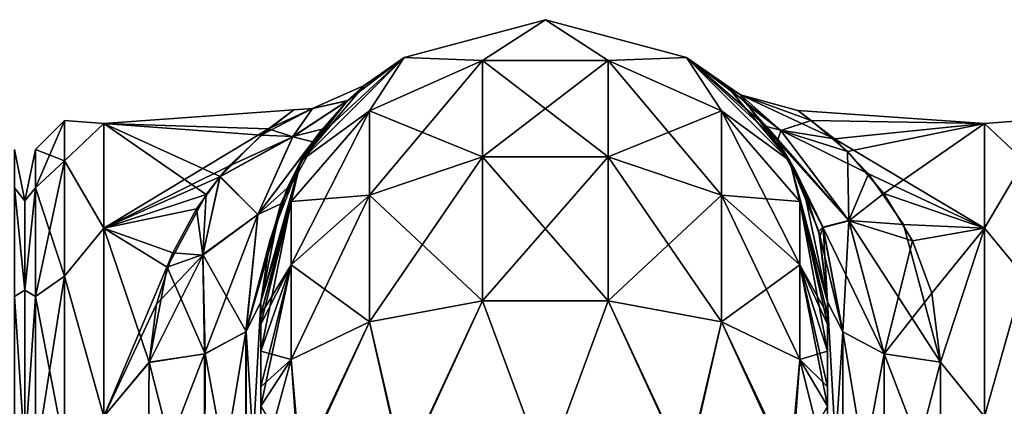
# Model space of a CAD drawing. Extents: x -23 to 470, y -1800 to 0.
# Tile 203 of 256: x 184 to 227, y -17 to 0. Entities that reach past the tile are written whole.
import ezdxf

# ---------------------------------------------------------------- set-up
doc = ezdxf.new("R2010")
doc.units = 0
doc.header["$LTSCALE"] = 17.087905
for name, color, linetype in [('139', 7, 'CONTINUOUS'), ('159', 7, 'CONTINUOUS'), ('205', 7, 'CONTINUOUS'), ('206', 7, 'CONTINUOUS'), ('208', 7, 'CONTINUOUS'), ('210', 7, 'CONTINUOUS'), ('211', 7, 'CONTINUOUS'), ('221', 7, 'CONTINUOUS'), ('222', 7, 'CONTINUOUS'), ('223', 7, 'CONTINUOUS'), ('224', 7, 'CONTINUOUS'), ('225', 7, 'CONTINUOUS'), ('227', 7, 'CONTINUOUS'), ('252', 7, 'CONTINUOUS'), ('253', 7, 'CONTINUOUS'), ('254', 7, 'CONTINUOUS'), ('263', 7, 'CONTINUOUS'), ('265', 7, 'CONTINUOUS')]:
    doc.layers.add(name, color=color, linetype=linetype)

msp = doc.modelspace()

# ---------------------------------------------------------------- linework, layer by layer
at = {"layer": '139', "linetype": 'CONTINUOUS'}
for points in [[(184, -8.022, 4.581), (184, -11.991, 12.803), (184, -47.978, 4.582), (184, -8.022, 4.581)], [(184, -8.022, -4.582), (184, -8.022, 4.581), (184, -47.978, -4.581), (184, -8.022, -4.582)], [(184, -47.978, -4.581), (184, -8.022, 4.581), (184, -47.978, 4.582), (184, -47.978, -4.581)], [(184, -11.991, -12.803), (184, -8.022, -4.582), (184, -44.009, -12.803), (184, -11.991, -12.803)], [(184, -44.009, -12.803), (184, -8.022, -4.582), (184, -47.978, -4.581), (184, -44.009, -12.803)], [(184, -11.991, 12.803), (184, -19.174, 18.494), (184, -44.009, 12.803), (184, -11.991, 12.803)], [(184, -47.978, 4.582), (184, -11.991, 12.803), (184, -44.009, 12.803), (184, -47.978, 4.582)], [(184, -19.173, -18.494), (184, -11.991, -12.803), (184, -36.826, -18.494), (184, -19.173, -18.494)], [(184, -36.826, -18.494), (184, -11.991, -12.803), (184, -44.009, -12.803), (184, -36.826, -18.494)]]:
    msp.add_3dface(points, dxfattribs=at)
at = {"layer": '159', "linetype": 'CONTINUOUS'}
for points in [[(184, -8.022, 4.581), (184, -8.022, -4.582), (183.532, -5.752, 0), (184, -8.022, 4.581)], [(183.532, -7.445, 8.514), (184, -8.022, 4.581), (183.532, -5.752, 0), (183.532, -7.445, 8.514)], [(183.532, -5.752, 0), (184, -8.022, -4.582), (183.532, -7.445, -8.514), (183.532, -5.752, 0)], [(184, -11.991, 12.803), (184, -8.022, 4.581), (183.532, -7.445, 8.514), (184, -11.991, 12.803)], [(183.532, -12.268, 15.732), (184, -11.991, 12.803), (183.532, -7.445, 8.514), (183.532, -12.268, 15.732)], [(184, -8.022, -4.582), (184, -11.991, -12.803), (183.532, -7.445, -8.514), (184, -8.022, -4.582)], [(183.532, -7.445, -8.514), (184, -11.991, -12.803), (183.532, -12.268, -15.732), (183.532, -7.445, -8.514)], [(184, -19.174, 18.494), (184, -11.991, 12.803), (183.532, -12.268, 15.732), (184, -19.174, 18.494)], [(184, -11.991, -12.803), (184, -19.173, -18.494), (183.532, -12.268, -15.732), (184, -11.991, -12.803)], [(183.532, -19.486, 20.555), (184, -19.174, 18.494), (183.532, -12.268, 15.732), (183.532, -19.486, 20.555)], [(183.532, -12.268, -15.732), (184, -19.173, -18.494), (183.532, -19.486, -20.555), (183.532, -12.268, -15.732)]]:
    msp.add_3dface(points, dxfattribs=at)
at = {"layer": '205', "linetype": 'CONTINUOUS'}
for points in [[(219.55, -51.872, 45.583), (219.55, -51.871, 36.421), (219.55, -12.5, 95), (219.55, -51.872, 45.583)], [(219.55, -12.5, 95), (219.55, -51.871, 36.421), (219.55, -24.268, 28.753), (219.55, -12.5, 95)], [(219.55, -55.842, 53.805), (219.55, -51.872, 45.583), (219.55, -12.5, 95), (219.55, -55.842, 53.805)], [(219.55, -63.023, 59.493), (219.55, -55.842, 53.805), (219.55, -12.5, 95), (219.55, -63.023, 59.493)], [(219.55, -63.019, 63.508), (219.55, -63.023, 59.493), (219.55, -12.5, 95), (219.55, -63.019, 63.508)], [(219.55, -55.839, 69.199), (219.55, -63.019, 63.508), (219.55, -12.5, 95), (219.55, -55.839, 69.199)], [(219.55, -51.871, 77.421), (219.55, -55.839, 69.199), (219.55, -12.5, 95), (219.55, -51.871, 77.421)], [(219.55, -51.872, 86.583), (219.55, -51.871, 77.421), (219.55, -12.5, 95), (219.55, -51.872, 86.583)], [(219.55, -55.842, 94.805), (219.55, -51.872, 86.583), (219.55, -12.5, 95), (219.55, -55.842, 94.805)], [(219.55, -13.067, 97.86), (219.55, -55.842, 94.805), (219.55, -12.5, 95), (219.55, -13.067, 97.86)], [(219.55, -12.5, 24.51), (219.55, -12.5, 95), (219.55, -24.268, 28.753), (219.55, -12.5, 24.51)], [(219.55, -12.5, -95), (219.55, -12.5, -24.51), (219.55, -55.839, -94.801), (219.55, -12.5, -95)], [(219.55, -55.839, -94.801), (219.55, -12.5, -24.51), (219.55, -51.871, -86.579), (219.55, -55.839, -94.801)], [(219.55, -51.871, -86.579), (219.55, -12.5, -24.51), (219.55, -51.872, -77.417), (219.55, -51.871, -86.579)], [(219.55, -51.872, -77.417), (219.55, -12.5, -24.51), (219.55, -55.842, -69.195), (219.55, -51.872, -77.417)], [(219.55, -55.842, -69.195), (219.55, -12.5, -24.51), (219.55, -63.023, -63.507), (219.55, -55.842, -69.195)], [(219.55, -63.023, -63.507), (219.55, -12.5, -24.51), (219.55, -63.019, -59.492), (219.55, -63.023, -63.507)], [(219.55, -63.019, -59.492), (219.55, -12.5, -24.51), (219.55, -55.839, -53.801), (219.55, -63.019, -59.492)], [(219.55, -55.839, -53.801), (219.55, -12.5, -24.51), (219.55, -51.871, -45.579), (219.55, -55.839, -53.801)], [(219.55, -51.871, -45.579), (219.55, -12.5, -24.51), (219.55, -24.268, -28.753), (219.55, -51.871, -45.579)], [(219.55, -13.067, -97.86), (219.55, -12.5, -95), (219.55, -63.019, -100.492), (219.55, -13.067, -97.86)], [(219.55, -63.019, -100.492), (219.55, -12.5, -95), (219.55, -55.839, -94.801), (219.55, -63.019, -100.492)], [(219.55, -13.5, 98.734), (219.55, -55.842, 94.805), (219.55, -13.067, 97.86), (219.55, -13.5, 98.734)], [(219.55, -13.5, -98.734), (219.55, -13.067, -97.86), (219.55, -63.019, -100.492), (219.55, -13.5, -98.734)], [(219.55, -14.695, 100.301), (219.55, -55.842, 94.805), (219.55, -13.5, 98.734), (219.55, -14.695, 100.301)], [(219.55, -14.695, -100.301), (219.55, -13.5, -98.734), (219.55, -63.019, -100.492), (219.55, -14.695, -100.301)], [(219.55, -63.023, 100.493), (219.55, -55.842, 94.805), (219.55, -14.695, 100.301), (219.55, -63.023, 100.493)], [(219.55, -16.266, 101.5), (219.55, -63.023, 100.493), (219.55, -14.695, 100.301), (219.55, -16.266, 101.5)], [(219.55, -16.266, -101.5), (219.55, -14.695, -100.301), (219.55, -63.019, -100.492), (219.55, -16.266, -101.5)], [(219.55, -17.135, 101.931), (219.55, -63.023, 100.493), (219.55, -16.266, 101.5), (219.55, -17.135, 101.931)], [(219.55, -17.135, -101.931), (219.55, -16.266, -101.5), (219.55, -71.85, -102.5), (219.55, -17.135, -101.931)], [(219.55, -71.85, -102.5), (219.55, -16.266, -101.5), (219.55, -63.019, -100.492), (219.55, -71.85, -102.5)], [(219.55, -20, 102.5), (219.55, -63.023, 100.493), (219.55, -17.135, 101.931), (219.55, -20, 102.5)]]:
    msp.add_3dface(points, dxfattribs=at)
at = {"layer": '206', "linetype": 'CONTINUOUS'}
for points in [[(194.45, -51.871, -45.579), (194.45, -51.872, -36.417), (194.45, -12.5, -95), (194.45, -51.871, -45.579)], [(194.45, -12.5, -95), (194.45, -51.872, -36.417), (194.45, -24.269, -28.753), (194.45, -12.5, -95)], [(194.45, -55.839, -53.801), (194.45, -51.871, -45.579), (194.45, -12.5, -95), (194.45, -55.839, -53.801)], [(194.45, -63.019, -59.492), (194.45, -55.839, -53.801), (194.45, -12.5, -95), (194.45, -63.019, -59.492)], [(194.45, -63.023, -63.507), (194.45, -63.019, -59.492), (194.45, -12.5, -95), (194.45, -63.023, -63.507)], [(194.45, -55.842, -69.196), (194.45, -63.023, -63.507), (194.45, -12.5, -95), (194.45, -55.842, -69.196)], [(194.45, -51.872, -77.417), (194.45, -55.842, -69.196), (194.45, -12.5, -95), (194.45, -51.872, -77.417)], [(194.45, -51.871, -86.579), (194.45, -51.872, -77.417), (194.45, -12.5, -95), (194.45, -51.871, -86.579)], [(194.45, -55.839, -94.801), (194.45, -51.871, -86.579), (194.45, -12.5, -95), (194.45, -55.839, -94.801)], [(194.45, -13.067, -97.86), (194.45, -55.839, -94.801), (194.45, -12.5, -95), (194.45, -13.067, -97.86)], [(194.45, -12.5, -24.51), (194.45, -12.5, -95), (194.45, -24.269, -28.753), (194.45, -12.5, -24.51)], [(194.45, -12.5, 95), (194.45, -12.5, 24.51), (194.45, -55.842, 94.804), (194.45, -12.5, 95)], [(194.45, -55.842, 94.804), (194.45, -12.5, 24.51), (194.45, -51.872, 86.583), (194.45, -55.842, 94.804)], [(194.45, -51.872, 86.583), (194.45, -12.5, 24.51), (194.45, -51.871, 77.421), (194.45, -51.872, 86.583)], [(194.45, -51.871, 77.421), (194.45, -12.5, 24.51), (194.45, -55.839, 69.199), (194.45, -51.871, 77.421)], [(194.45, -55.839, 69.199), (194.45, -12.5, 24.51), (194.45, -63.019, 63.508), (194.45, -55.839, 69.199)], [(194.45, -63.019, 63.508), (194.45, -12.5, 24.51), (194.45, -63.023, 59.493), (194.45, -63.019, 63.508)], [(194.45, -63.023, 59.493), (194.45, -12.5, 24.51), (194.45, -55.842, 53.804), (194.45, -63.023, 59.493)], [(194.45, -55.842, 53.804), (194.45, -12.5, 24.51), (194.45, -51.872, 45.583), (194.45, -55.842, 53.804)], [(194.45, -51.872, 45.583), (194.45, -12.5, 24.51), (194.45, -24.268, 28.753), (194.45, -51.872, 45.583)], [(194.45, -13.067, 97.86), (194.45, -12.5, 95), (194.45, -63.023, 100.493), (194.45, -13.067, 97.86)], [(194.45, -63.023, 100.493), (194.45, -12.5, 95), (194.45, -55.842, 94.804), (194.45, -63.023, 100.493)], [(194.45, -13.5, -98.734), (194.45, -55.839, -94.801), (194.45, -13.067, -97.86), (194.45, -13.5, -98.734)], [(194.45, -13.5, 98.734), (194.45, -13.067, 97.86), (194.45, -63.023, 100.493), (194.45, -13.5, 98.734)], [(194.45, -14.695, -100.301), (194.45, -55.839, -94.801), (194.45, -13.5, -98.734), (194.45, -14.695, -100.301)], [(194.45, -14.695, 100.301), (194.45, -13.5, 98.734), (194.45, -63.023, 100.493), (194.45, -14.695, 100.301)], [(194.45, -63.019, -100.492), (194.45, -55.839, -94.801), (194.45, -14.695, -100.301), (194.45, -63.019, -100.492)], [(194.45, -16.266, -101.5), (194.45, -63.019, -100.492), (194.45, -14.695, -100.301), (194.45, -16.266, -101.5)], [(194.45, -16.266, 101.5), (194.45, -14.695, 100.301), (194.45, -63.023, 100.493), (194.45, -16.266, 101.5)], [(194.45, -17.135, -101.931), (194.45, -63.019, -100.492), (194.45, -16.266, -101.5), (194.45, -17.135, -101.931)], [(194.45, -17.135, 101.931), (194.45, -16.266, 101.5), (194.45, -71.85, 102.5), (194.45, -17.135, 101.931)], [(194.45, -71.85, 102.5), (194.45, -16.266, 101.5), (194.45, -63.023, 100.493), (194.45, -71.85, 102.5)], [(194.45, -20, -102.5), (194.45, -63.019, -100.492), (194.45, -17.135, -101.931), (194.45, -20, -102.5)]]:
    msp.add_3dface(points, dxfattribs=at)
at = {"layer": '208', "linetype": 'CONTINUOUS'}
for points in [[(218.827, -4.466, 4.708), (226.5, -4.602, -5.341), (218.229, -4.022, -1.023), (218.827, -4.466, 4.708)], [(218.229, -4.022, -1.023), (226.5, -4.602, -5.341), (219.847, -5.286, -7.751), (218.229, -4.022, -1.023)], [(226.5, -4.602, 5.34), (226.5, -4.602, -5.341), (218.827, -4.466, 4.708), (226.5, -4.602, 5.34)], [(220.435, -5.842, 9.22), (226.5, -4.602, 5.34), (218.827, -4.466, 4.708), (220.435, -5.842, 9.22)], [(226.5, -4.602, -5.341), (226.5, -9.236, -14.964), (219.847, -5.286, -7.751), (226.5, -4.602, -5.341)], [(222.036, -7.696, 12.796), (226.5, -4.602, 5.34), (220.435, -5.842, 9.22), (222.036, -7.696, 12.796)], [(226.5, -9.236, 14.964), (226.5, -4.602, 5.34), (222.036, -7.696, 12.796), (226.5, -9.236, 14.964)], [(219.847, -5.286, -7.751), (226.5, -9.236, -14.964), (221.367, -6.828, -11.303), (219.847, -5.286, -7.751)], [(221.367, -6.828, -11.303), (226.5, -9.236, -14.964), (222.916, -9.084, -14.771), (221.367, -6.828, -11.303)], [(223.303, -9.802, 15.647), (226.5, -9.236, 14.964), (222.036, -7.696, 12.796), (223.303, -9.802, 15.647)], [(222.916, -9.084, -14.771), (226.5, -9.236, -14.964), (224.55, -15.172, -20.284), (222.916, -9.084, -14.771)], [(224.159, -12.121, 17.996), (226.5, -9.236, 14.964), (223.303, -9.802, 15.647), (224.159, -12.121, 17.996)], [(224.55, -15.172, 20.284), (226.5, -9.236, 14.964), (224.159, -12.121, 17.996), (224.55, -15.172, 20.284)], [(226.5, -9.236, -14.964), (226.5, -17.587, -21.623), (224.55, -15.172, -20.284), (226.5, -9.236, -14.964)], [(226.5, -17.587, 21.623), (226.5, -9.236, 14.964), (224.55, -15.172, 20.284), (226.5, -17.587, 21.623)], [(224.55, -15.172, -20.284), (226.5, -17.587, -21.623), (224.55, -21.323, -23.052), (224.55, -15.172, -20.284)], [(224.55, -21.323, 23.052), (226.5, -17.587, 21.623), (224.55, -15.172, 20.284), (224.55, -21.323, 23.052)]]:
    msp.add_3dface(points, dxfattribs=at)
at = {"layer": '210', "linetype": 'CONTINUOUS'}
for points in [[(184, -8.022, -4.581), (184, -11.991, -12.803), (184, -47.978, -4.582), (184, -8.022, -4.581)], [(184, -8.022, 4.582), (184, -8.022, -4.581), (184, -47.978, 4.581), (184, -8.022, 4.582)], [(184, -47.978, 4.581), (184, -8.022, -4.581), (184, -47.978, -4.582), (184, -47.978, 4.581)], [(184, -11.991, 12.803), (184, -8.022, 4.582), (184, -44.009, 12.803), (184, -11.991, 12.803)], [(184, -44.009, 12.803), (184, -8.022, 4.582), (184, -47.978, 4.581), (184, -44.009, 12.803)], [(184, -11.991, -12.803), (184, -19.174, -18.494), (184, -44.009, -12.803), (184, -11.991, -12.803)], [(184, -47.978, -4.582), (184, -11.991, -12.803), (184, -44.009, -12.803), (184, -47.978, -4.582)], [(184, -19.173, 18.494), (184, -11.991, 12.803), (184, -36.826, 18.494), (184, -19.173, 18.494)], [(184, -36.826, 18.494), (184, -11.991, 12.803), (184, -44.009, 12.803), (184, -36.826, 18.494)]]:
    msp.add_3dface(points, dxfattribs=at)
at = {"layer": '211', "linetype": 'CONTINUOUS'}
for points in [[(187.5, -4.602, -5.34), (187.5, -4.602, 5.341), (195.915, -4.001, 0.16), (187.5, -4.602, -5.34)], [(195.915, -4.001, 0.16), (187.5, -4.602, 5.341), (194.79, -4.839, 6.292), (195.915, -4.001, 0.16)], [(194.463, -5.113, -7.225), (187.5, -4.602, -5.34), (195.915, -4.001, 0.16), (194.463, -5.113, -7.225)], [(187.5, -4.602, 5.341), (187.5, -9.236, 14.964), (194.79, -4.839, 6.292), (187.5, -4.602, 5.341)], [(187.5, -9.236, -14.964), (187.5, -4.602, -5.34), (192.026, -7.748, -12.878), (187.5, -9.236, -14.964)], [(192.026, -7.748, -12.878), (187.5, -4.602, -5.34), (192.649, -6.943, -11.516), (192.026, -7.748, -12.878)], [(192.649, -6.943, -11.516), (187.5, -4.602, -5.34), (194.463, -5.113, -7.225), (192.649, -6.943, -11.516)], [(194.79, -4.839, 6.292), (187.5, -9.236, 14.964), (193.035, -6.499, 10.664), (194.79, -4.839, 6.292)], [(193.035, -6.499, 10.664), (187.5, -9.236, 14.964), (192.634, -6.963, 11.552), (193.035, -6.499, 10.664)], [(192.634, -6.963, 11.552), (187.5, -9.236, 14.964), (191.592, -8.383, 13.827), (192.634, -6.963, 11.552)], [(190.301, -10.969, -16.91), (187.5, -9.236, -14.964), (192.026, -7.748, -12.878), (190.301, -10.969, -16.91)], [(191.592, -8.383, 13.827), (187.5, -9.236, 14.964), (190.554, -10.338, 16.25), (191.592, -8.383, 13.827)], [(187.5, -9.236, 14.964), (187.5, -17.587, 21.623), (190.554, -10.338, 16.25), (187.5, -9.236, 14.964)], [(187.5, -17.587, -21.623), (187.5, -9.236, -14.964), (189.5, -15.178, -20.288), (187.5, -17.587, -21.623)], [(189.5, -15.178, -20.288), (187.5, -9.236, -14.964), (190.301, -10.969, -16.91), (189.5, -15.178, -20.288)], [(190.554, -10.338, 16.25), (187.5, -17.587, 21.623), (189.826, -12.607, 18.414), (190.554, -10.338, 16.25)], [(189.826, -12.607, 18.414), (187.5, -17.587, 21.623), (189.5, -15.19, 20.295), (189.826, -12.607, 18.414)], [(189.447, -21.322, -23.052), (187.5, -17.587, -21.623), (189.5, -15.178, -20.288), (189.447, -21.322, -23.052)], [(189.5, -15.19, 20.295), (187.5, -17.587, 21.623), (189.447, -21.315, 23.05), (189.5, -15.19, 20.295)]]:
    msp.add_3dface(points, dxfattribs=at)
at = {"layer": '221', "linetype": 'CONTINUOUS'}
for points in [[(194.45, -24.268, 28.753), (194.45, -12.5, 24.51), (193.781, -24.566, 26.277), (194.45, -24.268, 28.753)], [(193.781, -24.566, 26.277), (194.45, -12.5, 24.51), (193.781, -13.836, 22.398), (193.781, -24.566, 26.277)], [(191.947, -24.803, 24.46), (193.781, -24.566, 26.277), (193.781, -13.836, 22.398), (191.947, -24.803, 24.46)], [(191.947, -24.803, 24.46), (193.781, -13.836, 22.398), (191.947, -14.815, 20.849), (191.947, -24.803, 24.46)], [(189.5, -15.19, 20.295), (189.447, -21.315, 23.05), (191.947, -14.815, 20.849), (189.5, -15.19, 20.295)], [(191.947, -14.815, 20.849), (189.447, -21.315, 23.05), (191.947, -24.803, 24.46), (191.947, -14.815, 20.849)]]:
    msp.add_3dface(points, dxfattribs=at)
at = {"layer": '222', "linetype": 'CONTINUOUS'}
for points in [[(194.45, -12.5, -24.51), (194.45, -24.269, -28.753), (193.793, -13.825, -22.415), (194.45, -12.5, -24.51)], [(191.985, -14.803, -20.868), (193.793, -13.825, -22.415), (193.781, -24.566, -26.277), (191.985, -14.803, -20.868)], [(193.793, -13.825, -22.415), (194.45, -24.269, -28.753), (193.781, -24.566, -26.277), (193.793, -13.825, -22.415)], [(191.947, -24.803, -24.46), (189.5, -15.178, -20.288), (191.985, -14.803, -20.868), (191.947, -24.803, -24.46)], [(191.947, -24.803, -24.46), (191.985, -14.803, -20.868), (193.781, -24.566, -26.277), (191.947, -24.803, -24.46)], [(189.447, -21.322, -23.052), (189.5, -15.178, -20.288), (191.947, -24.803, -24.46), (189.447, -21.322, -23.052)]]:
    msp.add_3dface(points, dxfattribs=at)
at = {"layer": '223', "linetype": 'CONTINUOUS'}
for points in [[(219.55, -24.268, -28.753), (219.55, -12.5, -24.51), (220.22, -24.566, -26.277), (219.55, -24.268, -28.753)], [(220.22, -24.566, -26.277), (219.55, -12.5, -24.51), (220.22, -13.836, -22.397), (220.22, -24.566, -26.277)], [(220.22, -24.566, -26.277), (220.22, -13.836, -22.397), (222.052, -24.803, -24.461), (220.22, -24.566, -26.277)], [(222.052, -24.803, -24.461), (220.22, -13.836, -22.397), (222.052, -14.815, -20.849), (222.052, -24.803, -24.461)], [(224.55, -15.172, -20.284), (224.55, -21.323, -23.052), (222.052, -14.815, -20.849), (224.55, -15.172, -20.284)], [(224.55, -21.323, -23.052), (222.052, -24.803, -24.461), (222.052, -14.815, -20.849), (224.55, -21.323, -23.052)]]:
    msp.add_3dface(points, dxfattribs=at)
at = {"layer": '224', "linetype": 'CONTINUOUS'}
for points in [[(219.55, -12.5, 24.51), (219.55, -24.268, 28.753), (220.22, -13.836, 22.397), (219.55, -12.5, 24.51)], [(220.22, -13.836, 22.397), (219.55, -24.268, 28.753), (220.22, -24.566, 26.277), (220.22, -13.836, 22.397)], [(220.22, -13.836, 22.397), (220.22, -24.566, 26.277), (222.052, -14.815, 20.849), (220.22, -13.836, 22.397)], [(222.052, -14.815, 20.849), (220.22, -24.566, 26.277), (222.052, -24.803, 24.461), (222.052, -14.815, 20.849)], [(224.55, -15.172, 20.284), (222.052, -14.815, 20.849), (222.052, -24.803, 24.461), (224.55, -15.172, 20.284)], [(224.55, -21.323, 23.052), (224.55, -15.172, 20.284), (222.052, -24.803, 24.461), (224.55, -21.323, 23.052)]]:
    msp.add_3dface(points, dxfattribs=at)
at = {"layer": '225', "linetype": 'CONTINUOUS'}
for points in [[(184.468, -5.752, 0), (184.468, -7.445, 8.514), (185.75, -4.469, 0), (184.468, -5.752, 0)], [(185.75, -6.26, -9.005), (184.468, -5.752, 0), (185.75, -4.469, 0), (185.75, -6.26, -9.005)], [(185.75, -4.469, 0), (184.468, -7.445, 8.514), (185.75, -6.26, 9.005), (185.75, -4.469, 0)], [(187.5, -4.602, 5.341), (187.5, -4.602, -5.34), (185.75, -4.469, 0), (187.5, -4.602, 5.341)], [(187.5, -4.602, 5.341), (185.75, -4.469, 0), (185.75, -6.26, 9.005), (187.5, -4.602, 5.341)], [(187.5, -4.602, -5.34), (185.75, -6.26, -9.005), (185.75, -4.469, 0), (187.5, -4.602, -5.34)], [(187.5, -9.236, 14.964), (187.5, -4.602, 5.341), (185.75, -6.26, 9.005), (187.5, -9.236, 14.964)], [(187.5, -4.602, -5.34), (187.5, -9.236, -14.964), (185.75, -6.26, -9.005), (187.5, -4.602, -5.34)], [(184, -8.022, -4.581), (184, -8.022, 4.582), (184.468, -5.752, 0), (184, -8.022, -4.581)], [(184.468, -7.445, -8.514), (184, -8.022, -4.581), (184.468, -5.752, 0), (184.468, -7.445, -8.514)], [(184.468, -5.752, 0), (184, -8.022, 4.582), (184.468, -7.445, 8.514), (184.468, -5.752, 0)], [(184.468, -7.445, -8.514), (184.468, -5.752, 0), (185.75, -6.26, -9.005), (184.468, -7.445, -8.514)], [(185.75, -11.361, -16.639), (184.468, -7.445, -8.514), (185.75, -6.26, -9.005), (185.75, -11.361, -16.639)], [(184.468, -7.445, 8.514), (184.468, -12.268, 15.732), (185.75, -6.26, 9.005), (184.468, -7.445, 8.514)], [(185.75, -6.26, 9.005), (184.468, -12.268, 15.732), (185.75, -11.361, 16.639), (185.75, -6.26, 9.005)], [(187.5, -9.236, 14.964), (185.75, -6.26, 9.005), (185.75, -11.361, 16.639), (187.5, -9.236, 14.964)], [(187.5, -9.236, -14.964), (185.75, -11.361, -16.639), (185.75, -6.26, -9.005), (187.5, -9.236, -14.964)], [(184, -11.991, -12.803), (184, -8.022, -4.581), (184.468, -7.445, -8.514), (184, -11.991, -12.803)], [(184.468, -12.268, -15.732), (184, -11.991, -12.803), (184.468, -7.445, -8.514), (184.468, -12.268, -15.732)], [(184, -8.022, 4.582), (184, -11.991, 12.803), (184.468, -7.445, 8.514), (184, -8.022, 4.582)], [(184.468, -7.445, 8.514), (184, -11.991, 12.803), (184.468, -12.268, 15.732), (184.468, -7.445, 8.514)], [(184.468, -12.268, -15.732), (184.468, -7.445, -8.514), (185.75, -11.361, -16.639), (184.468, -12.268, -15.732)], [(187.5, -17.587, 21.623), (187.5, -9.236, 14.964), (185.75, -11.361, 16.639), (187.5, -17.587, 21.623)], [(187.5, -9.236, -14.964), (187.5, -17.587, -21.623), (185.75, -11.361, -16.639), (187.5, -9.236, -14.964)], [(185.75, -18.995, -21.74), (184.468, -12.268, -15.732), (185.75, -11.361, -16.639), (185.75, -18.995, -21.74)], [(184.468, -12.268, 15.732), (184.468, -19.486, 20.555), (185.75, -11.361, 16.639), (184.468, -12.268, 15.732)], [(185.75, -11.361, 16.639), (184.468, -19.486, 20.555), (185.75, -18.995, 21.74), (185.75, -11.361, 16.639)], [(187.5, -17.587, 21.623), (185.75, -11.361, 16.639), (185.75, -18.995, 21.74), (187.5, -17.587, 21.623)], [(187.5, -17.587, -21.623), (185.75, -18.995, -21.74), (185.75, -11.361, -16.639), (187.5, -17.587, -21.623)], [(184, -19.174, -18.494), (184, -11.991, -12.803), (184.468, -12.268, -15.732), (184, -19.174, -18.494)], [(184, -11.991, 12.803), (184, -19.173, 18.494), (184.468, -12.268, 15.732), (184, -11.991, 12.803)], [(184.468, -19.486, -20.555), (184, -19.174, -18.494), (184.468, -12.268, -15.732), (184.468, -19.486, -20.555)], [(184.468, -12.268, 15.732), (184, -19.173, 18.494), (184.468, -19.486, 20.555), (184.468, -12.268, 15.732)], [(184.468, -19.486, -20.555), (184.468, -12.268, -15.732), (185.75, -18.995, -21.74), (184.468, -19.486, -20.555)]]:
    msp.add_3dface(points, dxfattribs=at)
at = {"layer": '227', "linetype": 'CONTINUOUS'}
for points in [[(226.5, -4.602, -5.341), (226.5, -4.602, 5.34), (228.25, -4.469, 0), (226.5, -4.602, -5.341)], [(226.5, -4.602, -5.341), (228.25, -4.469, 0), (228.25, -6.26, -9.005), (226.5, -4.602, -5.341)], [(226.5, -4.602, 5.34), (228.25, -6.26, 9.005), (228.25, -4.469, 0), (226.5, -4.602, 5.34)], [(226.5, -9.236, -14.964), (226.5, -4.602, -5.341), (228.25, -6.26, -9.005), (226.5, -9.236, -14.964)], [(226.5, -4.602, 5.34), (226.5, -9.236, 14.964), (228.25, -6.26, 9.005), (226.5, -4.602, 5.34)], [(226.5, -9.236, -14.964), (228.25, -6.26, -9.005), (228.25, -11.361, -16.639), (226.5, -9.236, -14.964)], [(226.5, -9.236, 14.964), (228.25, -11.361, 16.639), (228.25, -6.26, 9.005), (226.5, -9.236, 14.964)], [(226.5, -17.587, -21.623), (226.5, -9.236, -14.964), (228.25, -11.361, -16.639), (226.5, -17.587, -21.623)], [(226.5, -9.236, 14.964), (226.5, -17.587, 21.623), (228.25, -11.361, 16.639), (226.5, -9.236, 14.964)], [(226.5, -17.587, -21.623), (228.25, -11.361, -16.639), (228.25, -18.995, -21.74), (226.5, -17.587, -21.623)], [(226.5, -17.587, 21.623), (228.25, -18.995, 21.74), (228.25, -11.361, 16.639), (226.5, -17.587, 21.623)]]:
    msp.add_3dface(points, dxfattribs=at)
at = {"layer": '252', "linetype": 'CONTINUOUS'}
for points in [[(200.8, -1.675, -95), (207.05, 0, -95), (204.268, -1.806, -102.519), (200.8, -1.675, -95)], [(204.268, -1.806, -102.519), (207.05, 0, -95), (209.832, -1.806, -102.519), (204.268, -1.806, -102.519)], [(207.05, 0, -95), (213.3, -1.675, -95), (209.832, -1.806, -102.519), (207.05, 0, -95)], [(196.225, -6.25, -95), (200.8, -1.675, -95), (199.256, -4.037, -101.598), (196.225, -6.25, -95)], [(199.256, -4.037, -101.598), (200.8, -1.675, -95), (204.268, -1.806, -102.519), (199.256, -4.037, -101.598)], [(209.832, -1.806, -102.519), (213.3, -1.675, -95), (214.844, -4.037, -101.598), (209.832, -1.806, -102.519)], [(213.3, -1.675, -95), (217.875, -6.25, -95), (214.844, -4.037, -101.598), (213.3, -1.675, -95)], [(199.256, -4.037, -101.598), (204.268, -1.806, -102.519), (199.256, -7.781, -107.209), (199.256, -4.037, -101.598)], [(204.268, -1.806, -102.519), (204.268, -6.074, -108.915), (199.256, -7.781, -107.209), (204.268, -1.806, -102.519)], [(204.268, -1.806, -102.519), (209.832, -1.806, -102.519), (204.268, -6.074, -108.915), (204.268, -1.806, -102.519)], [(209.832, -1.806, -102.519), (209.832, -6.074, -108.915), (204.268, -6.074, -108.915), (209.832, -1.806, -102.519)], [(209.832, -1.806, -102.519), (214.844, -4.037, -101.598), (209.832, -6.074, -108.915), (209.832, -1.806, -102.519)], [(195.788, -8.056, -99.936), (196.225, -6.25, -95), (199.256, -4.037, -101.598), (195.788, -8.056, -99.936)], [(195.788, -8.056, -99.936), (199.256, -4.037, -101.598), (195.788, -10.858, -104.135), (195.788, -8.056, -99.936)], [(199.256, -4.037, -101.598), (199.256, -7.781, -107.209), (195.788, -10.858, -104.135), (199.256, -4.037, -101.598)], [(214.844, -4.037, -101.598), (214.844, -7.781, -107.209), (209.832, -6.074, -108.915), (214.844, -4.037, -101.598)], [(214.844, -4.037, -101.598), (217.875, -6.25, -95), (218.312, -8.056, -99.936), (214.844, -4.037, -101.598)], [(214.844, -4.037, -101.598), (218.312, -8.056, -99.936), (214.844, -7.781, -107.209), (214.844, -4.037, -101.598)], [(204.268, -12.466, -113.188), (199.256, -13.39, -110.958), (204.268, -6.074, -108.915), (204.268, -12.466, -113.188)], [(204.268, -6.074, -108.915), (199.256, -13.39, -110.958), (199.256, -7.781, -107.209), (204.268, -6.074, -108.915)], [(209.832, -12.466, -113.188), (204.268, -12.466, -113.188), (209.832, -6.074, -108.915), (209.832, -12.466, -113.188)], [(209.832, -6.074, -108.915), (204.268, -12.466, -113.188), (204.268, -6.074, -108.915), (209.832, -6.074, -108.915)], [(214.844, -7.781, -107.209), (209.832, -12.466, -113.188), (209.832, -6.074, -108.915), (214.844, -7.781, -107.209)], [(194.45, -13.067, -97.86), (194.45, -12.5, -95), (196.225, -6.25, -95), (194.45, -13.067, -97.86)], [(194.45, -13.067, -97.86), (196.225, -6.25, -95), (195.788, -8.056, -99.936), (194.45, -13.067, -97.86)], [(217.875, -6.25, -95), (219.55, -12.5, -95), (218.312, -8.056, -99.936), (217.875, -6.25, -95)], [(199.256, -13.39, -110.958), (195.788, -15.054, -106.94), (199.256, -7.781, -107.209), (199.256, -13.39, -110.958)], [(199.256, -7.781, -107.209), (195.788, -15.054, -106.94), (195.788, -10.858, -104.135), (199.256, -7.781, -107.209)], [(214.844, -13.39, -110.958), (209.832, -12.466, -113.188), (214.844, -7.781, -107.209), (214.844, -13.39, -110.958)], [(218.312, -8.056, -99.936), (218.312, -10.858, -104.135), (214.844, -7.781, -107.209), (218.312, -8.056, -99.936)], [(218.312, -10.858, -104.135), (214.844, -13.39, -110.958), (214.844, -7.781, -107.209), (218.312, -10.858, -104.135)], [(194.45, -14.695, -100.301), (194.45, -13.5, -98.734), (195.788, -8.056, -99.936), (194.45, -14.695, -100.301)], [(194.45, -14.695, -100.301), (195.788, -8.056, -99.936), (195.788, -10.858, -104.135), (194.45, -14.695, -100.301)], [(194.45, -13.5, -98.734), (194.45, -13.067, -97.86), (195.788, -8.056, -99.936), (194.45, -13.5, -98.734)], [(219.55, -12.5, -95), (219.55, -13.067, -97.86), (218.312, -8.056, -99.936), (219.55, -12.5, -95)], [(218.312, -8.056, -99.936), (219.55, -13.067, -97.86), (218.312, -10.858, -104.135), (218.312, -8.056, -99.936)], [(194.45, -17.135, -101.931), (194.45, -16.266, -101.5), (195.788, -10.858, -104.135), (194.45, -17.135, -101.931)], [(195.788, -15.054, -106.94), (194.45, -17.135, -101.931), (195.788, -10.858, -104.135), (195.788, -15.054, -106.94)], [(194.45, -16.266, -101.5), (194.45, -14.695, -100.301), (195.788, -10.858, -104.135), (194.45, -16.266, -101.5)], [(218.312, -15.054, -106.94), (214.844, -13.39, -110.958), (218.312, -10.858, -104.135), (218.312, -15.054, -106.94)], [(219.55, -13.067, -97.86), (219.55, -13.5, -98.734), (218.312, -10.858, -104.135), (219.55, -13.067, -97.86)], [(219.55, -13.5, -98.734), (219.55, -14.695, -100.301), (218.312, -10.858, -104.135), (219.55, -13.5, -98.734)], [(219.55, -14.695, -100.301), (218.312, -15.054, -106.94), (218.312, -10.858, -104.135), (219.55, -14.695, -100.301)], [(204.268, -12.466, -113.188), (200.797, -20, -113.323), (199.256, -13.39, -110.958), (204.268, -12.466, -113.188)], [(207.05, -20, -115), (200.797, -20, -113.323), (204.268, -12.466, -113.188), (207.05, -20, -115)], [(209.832, -12.466, -113.188), (207.05, -20, -115), (204.268, -12.466, -113.188), (209.832, -12.466, -113.188)], [(213.3, -20, -113.325), (207.05, -20, -115), (209.832, -12.466, -113.188), (213.3, -20, -113.325)], [(214.844, -13.39, -110.958), (213.3, -20, -113.325), (209.832, -12.466, -113.188), (214.844, -13.39, -110.958)], [(199.256, -13.39, -110.958), (196.225, -20, -108.75), (195.788, -15.054, -106.94), (199.256, -13.39, -110.958)], [(200.797, -20, -113.323), (196.225, -20, -108.75), (199.256, -13.39, -110.958), (200.797, -20, -113.323)], [(217.875, -20, -108.75), (213.3, -20, -113.325), (214.844, -13.39, -110.958), (217.875, -20, -108.75)], [(218.312, -15.054, -106.94), (217.875, -20, -108.75), (214.844, -13.39, -110.958), (218.312, -15.054, -106.94)], [(219.55, -14.695, -100.301), (219.55, -16.266, -101.5), (218.312, -15.054, -106.94), (219.55, -14.695, -100.301)], [(194.45, -20, -102.5), (194.45, -17.135, -101.931), (195.788, -15.054, -106.94), (194.45, -20, -102.5)], [(196.225, -20, -108.75), (194.45, -20, -102.5), (195.788, -15.054, -106.94), (196.225, -20, -108.75)], [(219.55, -17.135, -101.931), (217.875, -20, -108.75), (218.312, -15.054, -106.94), (219.55, -17.135, -101.931)], [(219.55, -16.266, -101.5), (219.55, -17.135, -101.931), (218.312, -15.054, -106.94), (219.55, -16.266, -101.5)]]:
    msp.add_3dface(points, dxfattribs=at)
at = {"layer": '253', "linetype": 'CONTINUOUS'}
for points in [[(200.8, -1.675, 95), (207.05, 0, 95), (200.8, -1.675, -95), (200.8, -1.675, 95)], [(207.05, 0, 95), (207.05, 0, -95), (200.8, -1.675, -95), (207.05, 0, 95)], [(207.05, 0, 95), (213.3, -1.675, 95), (207.05, 0, -95), (207.05, 0, 95)], [(213.3, -1.675, 95), (213.3, -1.675, -95), (207.05, 0, -95), (213.3, -1.675, 95)], [(196.225, -6.25, 95), (200.8, -1.675, 95), (196.752, -5.415, 13.962), (196.225, -6.25, 95)], [(200.8, -1.675, -95), (196.225, -6.25, -95), (199.028, -2.913, -2.043), (200.8, -1.675, -95)], [(196.752, -5.415, 13.962), (200.8, -1.675, 95), (198.293, -3.58, 7.603), (196.752, -5.415, 13.962)], [(198.293, -3.58, 7.603), (200.8, -1.675, 95), (199.028, -2.913, -2.043), (198.293, -3.58, 7.603)], [(200.8, -1.675, 95), (200.8, -1.675, -95), (199.028, -2.913, -2.043), (200.8, -1.675, 95)], [(213.3, -1.675, 95), (217.875, -6.25, 95), (215.036, -2.883, 1.533), (213.3, -1.675, 95)], [(213.3, -1.675, -95), (213.3, -1.675, 95), (215.036, -2.883, 1.533), (213.3, -1.675, -95)], [(217.875, -6.25, -95), (213.3, -1.675, -95), (217.31, -5.36, -13.82), (217.875, -6.25, -95)], [(217.31, -5.36, -13.82), (213.3, -1.675, -95), (216.84, -4.728, -12.042), (217.31, -5.36, -13.82)], [(216.84, -4.728, -12.042), (213.3, -1.675, -95), (215.745, -3.519, -7.264), (216.84, -4.728, -12.042)], [(215.745, -3.519, -7.264), (213.3, -1.675, -95), (215.036, -2.883, 1.533), (215.745, -3.519, -7.264)], [(199.028, -2.913, -2.043), (196.225, -6.25, -95), (198.27, -3.602, -7.693), (199.028, -2.913, -2.043)], [(215.036, -2.883, 1.533), (217.875, -6.25, 95), (216.01, -3.784, 8.579), (215.036, -2.883, 1.533)], [(198.27, -3.602, -7.693), (196.225, -6.25, -95), (197.158, -4.858, -12.44), (198.27, -3.602, -7.693)], [(216.01, -3.784, 8.579), (217.875, -6.25, 95), (217.326, -5.382, 13.876), (216.01, -3.784, 8.579)], [(197.158, -4.858, -12.44), (196.225, -6.25, -95), (195.33, -8.154, -19.369), (197.158, -4.858, -12.44)], [(195.608, -7.467, 18.239), (196.225, -6.25, 95), (196.752, -5.415, 13.962), (195.608, -7.467, 18.239)], [(218.12, -6.695, -16.807), (217.875, -6.25, -95), (217.31, -5.36, -13.82), (218.12, -6.695, -16.807)], [(217.326, -5.382, 13.876), (217.875, -6.25, 95), (218.461, -7.397, 18.118), (217.326, -5.382, 13.876)], [(196.225, -6.25, -95), (194.45, -12.5, -95), (195.33, -8.154, -19.369), (196.225, -6.25, -95)], [(194.45, -12.5, 24.51), (194.45, -12.5, 95), (196.225, -6.25, 95), (194.45, -12.5, 24.51)], [(194.45, -12.5, 24.51), (196.225, -6.25, 95), (194.854, -9.761, 21.613), (194.45, -12.5, 24.51)], [(194.854, -9.761, 21.613), (196.225, -6.25, 95), (195.608, -7.467, 18.239), (194.854, -9.761, 21.613)], [(217.875, -6.25, 95), (219.55, -12.5, 95), (218.461, -7.397, 18.118), (217.875, -6.25, 95)], [(219.55, -12.5, -24.51), (219.55, -12.5, -95), (217.875, -6.25, -95), (219.55, -12.5, -24.51)], [(219.55, -12.5, -24.51), (217.875, -6.25, -95), (219.158, -9.393, -21.142), (219.55, -12.5, -24.51)], [(219.158, -9.393, -21.142), (217.875, -6.25, -95), (218.12, -6.695, -16.807), (219.158, -9.393, -21.142)], [(218.461, -7.397, 18.118), (219.55, -12.5, 95), (219.208, -9.596, 21.405), (218.461, -7.397, 18.118)], [(194.45, -12.5, -95), (194.45, -12.5, -24.51), (195.33, -8.154, -19.369), (194.45, -12.5, -95)], [(219.55, -12.5, 95), (219.55, -12.5, 24.51), (219.208, -9.596, 21.405), (219.55, -12.5, 95)]]:
    msp.add_3dface(points, dxfattribs=at)
at = {"layer": '254', "linetype": 'CONTINUOUS'}
for points in [[(207.05, 0, 95), (200.8, -1.675, 95), (204.268, -1.806, 102.519), (207.05, 0, 95)], [(209.832, -1.806, 102.519), (207.05, 0, 95), (204.268, -1.806, 102.519), (209.832, -1.806, 102.519)], [(213.3, -1.675, 95), (207.05, 0, 95), (209.832, -1.806, 102.519), (213.3, -1.675, 95)], [(200.8, -1.675, 95), (196.225, -6.25, 95), (199.256, -4.037, 101.598), (200.8, -1.675, 95)], [(204.268, -1.806, 102.519), (200.8, -1.675, 95), (199.256, -4.037, 101.598), (204.268, -1.806, 102.519)], [(214.844, -4.037, 101.598), (213.3, -1.675, 95), (209.832, -1.806, 102.519), (214.844, -4.037, 101.598)], [(217.875, -6.25, 95), (213.3, -1.675, 95), (214.844, -4.037, 101.598), (217.875, -6.25, 95)], [(204.268, -1.806, 102.519), (199.256, -4.037, 101.598), (204.268, -6.074, 108.915), (204.268, -1.806, 102.519)], [(209.832, -1.806, 102.519), (204.268, -1.806, 102.519), (209.832, -6.074, 108.915), (209.832, -1.806, 102.519)], [(209.832, -6.074, 108.915), (204.268, -1.806, 102.519), (204.268, -6.074, 108.915), (209.832, -6.074, 108.915)], [(214.844, -4.037, 101.598), (209.832, -1.806, 102.519), (214.844, -7.781, 107.209), (214.844, -4.037, 101.598)], [(214.844, -7.781, 107.209), (209.832, -1.806, 102.519), (209.832, -6.074, 108.915), (214.844, -7.781, 107.209)], [(199.256, -4.037, 101.598), (196.225, -6.25, 95), (195.788, -8.056, 99.936), (199.256, -4.037, 101.598)], [(199.256, -4.037, 101.598), (195.788, -8.056, 99.936), (199.256, -7.781, 107.209), (199.256, -4.037, 101.598)], [(204.268, -6.074, 108.915), (199.256, -4.037, 101.598), (199.256, -7.781, 107.209), (204.268, -6.074, 108.915)], [(218.312, -8.056, 99.936), (217.875, -6.25, 95), (214.844, -4.037, 101.598), (218.312, -8.056, 99.936)], [(218.312, -8.056, 99.936), (214.844, -4.037, 101.598), (218.312, -10.858, 104.135), (218.312, -8.056, 99.936)], [(218.312, -10.858, 104.135), (214.844, -4.037, 101.598), (214.844, -7.781, 107.209), (218.312, -10.858, 104.135)], [(204.268, -12.466, 113.188), (204.268, -6.074, 108.915), (199.256, -7.781, 107.209), (204.268, -12.466, 113.188)], [(204.268, -12.466, 113.188), (209.832, -12.466, 113.188), (204.268, -6.074, 108.915), (204.268, -12.466, 113.188)], [(209.832, -12.466, 113.188), (209.832, -6.074, 108.915), (204.268, -6.074, 108.915), (209.832, -12.466, 113.188)], [(209.832, -12.466, 113.188), (214.844, -13.39, 110.958), (209.832, -6.074, 108.915), (209.832, -12.466, 113.188)], [(214.844, -13.39, 110.958), (214.844, -7.781, 107.209), (209.832, -6.074, 108.915), (214.844, -13.39, 110.958)], [(196.225, -6.25, 95), (194.45, -12.5, 95), (195.788, -8.056, 99.936), (196.225, -6.25, 95)], [(219.55, -13.067, 97.86), (219.55, -12.5, 95), (217.875, -6.25, 95), (219.55, -13.067, 97.86)], [(219.55, -13.067, 97.86), (217.875, -6.25, 95), (218.312, -8.056, 99.936), (219.55, -13.067, 97.86)], [(199.256, -13.39, 110.958), (199.256, -7.781, 107.209), (195.788, -10.858, 104.135), (199.256, -13.39, 110.958)], [(199.256, -7.781, 107.209), (195.788, -8.056, 99.936), (195.788, -10.858, 104.135), (199.256, -7.781, 107.209)], [(199.256, -13.39, 110.958), (204.268, -12.466, 113.188), (199.256, -7.781, 107.209), (199.256, -13.39, 110.958)], [(214.844, -13.39, 110.958), (218.312, -15.054, 106.94), (214.844, -7.781, 107.209), (214.844, -13.39, 110.958)], [(218.312, -15.054, 106.94), (218.312, -10.858, 104.135), (214.844, -7.781, 107.209), (218.312, -15.054, 106.94)], [(194.45, -12.5, 95), (194.45, -13.067, 97.86), (195.788, -8.056, 99.936), (194.45, -12.5, 95)], [(195.788, -8.056, 99.936), (194.45, -13.067, 97.86), (195.788, -10.858, 104.135), (195.788, -8.056, 99.936)], [(219.55, -14.695, 100.301), (219.55, -13.5, 98.734), (218.312, -8.056, 99.936), (219.55, -14.695, 100.301)], [(219.55, -14.695, 100.301), (218.312, -8.056, 99.936), (218.312, -10.858, 104.135), (219.55, -14.695, 100.301)], [(219.55, -13.5, 98.734), (219.55, -13.067, 97.86), (218.312, -8.056, 99.936), (219.55, -13.5, 98.734)], [(194.45, -13.067, 97.86), (194.45, -13.5, 98.734), (195.788, -10.858, 104.135), (194.45, -13.067, 97.86)], [(194.45, -13.5, 98.734), (194.45, -14.695, 100.301), (195.788, -10.858, 104.135), (194.45, -13.5, 98.734)], [(194.45, -14.695, 100.301), (195.788, -15.054, 106.94), (195.788, -10.858, 104.135), (194.45, -14.695, 100.301)], [(195.788, -15.054, 106.94), (199.256, -13.39, 110.958), (195.788, -10.858, 104.135), (195.788, -15.054, 106.94)], [(219.55, -17.135, 101.931), (219.55, -16.266, 101.5), (218.312, -10.858, 104.135), (219.55, -17.135, 101.931)], [(218.312, -15.054, 106.94), (219.55, -17.135, 101.931), (218.312, -10.858, 104.135), (218.312, -15.054, 106.94)], [(219.55, -16.266, 101.5), (219.55, -14.695, 100.301), (218.312, -10.858, 104.135), (219.55, -16.266, 101.5)], [(199.256, -13.39, 110.958), (200.747, -20, 113.41), (204.268, -12.466, 113.188), (199.256, -13.39, 110.958)], [(200.747, -20, 113.41), (207.05, -20, 115.1), (204.268, -12.466, 113.188), (200.747, -20, 113.41)], [(204.268, -12.466, 113.188), (207.05, -20, 115.1), (209.832, -12.466, 113.188), (204.268, -12.466, 113.188)], [(209.832, -12.466, 113.188), (207.05, -20, 115.1), (213.35, -20, 113.412), (209.832, -12.466, 113.188)], [(214.844, -13.39, 110.958), (209.832, -12.466, 113.188), (213.35, -20, 113.412), (214.844, -13.39, 110.958)], [(195.788, -15.054, 106.94), (196.138, -20, 108.8), (199.256, -13.39, 110.958), (195.788, -15.054, 106.94)], [(196.138, -20, 108.8), (200.747, -20, 113.41), (199.256, -13.39, 110.958), (196.138, -20, 108.8)], [(217.962, -20, 108.8), (214.844, -13.39, 110.958), (213.35, -20, 113.412), (217.962, -20, 108.8)], [(218.312, -15.054, 106.94), (214.844, -13.39, 110.958), (217.962, -20, 108.8), (218.312, -15.054, 106.94)], [(194.45, -14.695, 100.301), (194.45, -16.266, 101.5), (195.788, -15.054, 106.94), (194.45, -14.695, 100.301)], [(194.45, -16.266, 101.5), (194.45, -17.135, 101.931), (195.788, -15.054, 106.94), (194.45, -16.266, 101.5)], [(194.45, -17.135, 101.931), (196.138, -20, 108.8), (195.788, -15.054, 106.94), (194.45, -17.135, 101.931)], [(219.55, -20, 102.5), (218.312, -15.054, 106.94), (217.962, -20, 108.8), (219.55, -20, 102.5)], [(219.55, -20, 102.5), (219.55, -17.135, 101.931), (218.312, -15.054, 106.94), (219.55, -20, 102.5)]]:
    msp.add_3dface(points, dxfattribs=at)
at = {"layer": '263', "linetype": 'CONTINUOUS'}
for points in [[(215.745, -3.519, -7.264), (215.036, -2.883, 1.533), (215.688, -3.332, 0.022), (215.745, -3.519, -7.264)], [(215.036, -2.883, 1.533), (216.01, -3.784, 8.579), (215.688, -3.332, 0.022), (215.036, -2.883, 1.533)], [(218.827, -4.466, 4.708), (218.229, -4.022, -1.023), (215.688, -3.332, 0.022), (218.827, -4.466, 4.708)], [(218.827, -4.466, 4.708), (215.688, -3.332, 0.022), (217.475, -4.914, 8.724), (218.827, -4.466, 4.708)], [(218.229, -4.022, -1.023), (219.847, -5.286, -7.751), (215.688, -3.332, 0.022), (218.229, -4.022, -1.023)], [(219.847, -5.286, -7.751), (217.463, -4.903, -8.693), (215.688, -3.332, 0.022), (219.847, -5.286, -7.751)], [(217.463, -4.903, -8.693), (215.745, -3.519, -7.264), (215.688, -3.332, 0.022), (217.463, -4.903, -8.693)], [(215.688, -3.332, 0.022), (216.01, -3.784, 8.579), (217.475, -4.914, 8.724), (215.688, -3.332, 0.022)], [(216.84, -4.728, -12.042), (215.745, -3.519, -7.264), (217.463, -4.903, -8.693), (216.84, -4.728, -12.042)], [(216.01, -3.784, 8.579), (217.326, -5.382, 13.876), (217.475, -4.914, 8.724), (216.01, -3.784, 8.579)], [(217.31, -5.36, -13.82), (216.84, -4.728, -12.042), (220.488, -8.905, -15.635), (217.31, -5.36, -13.82)], [(220.488, -8.905, -15.635), (216.84, -4.728, -12.042), (217.463, -4.903, -8.693), (220.488, -8.905, -15.635)], [(220.435, -5.842, 9.22), (218.827, -4.466, 4.708), (217.475, -4.914, 8.724), (220.435, -5.842, 9.22)], [(217.475, -4.914, 8.724), (217.326, -5.382, 13.876), (220.495, -8.919, 15.65), (217.475, -4.914, 8.724)], [(219.847, -5.286, -7.751), (221.367, -6.828, -11.303), (217.463, -4.903, -8.693), (219.847, -5.286, -7.751)], [(221.367, -6.828, -11.303), (220.488, -8.905, -15.635), (217.463, -4.903, -8.693), (221.367, -6.828, -11.303)], [(220.435, -5.842, 9.22), (217.475, -4.914, 8.724), (220.495, -8.919, 15.65), (220.435, -5.842, 9.22)], [(218.12, -6.695, -16.807), (217.31, -5.36, -13.82), (219.342, -9.198, -18.703), (218.12, -6.695, -16.807)], [(219.342, -9.198, -18.703), (217.31, -5.36, -13.82), (220.488, -8.905, -15.635), (219.342, -9.198, -18.703)], [(220.495, -8.919, 15.65), (217.326, -5.382, 13.876), (219.347, -9.213, 18.717), (220.495, -8.919, 15.65)], [(217.326, -5.382, 13.876), (218.461, -7.397, 18.118), (219.347, -9.213, 18.717), (217.326, -5.382, 13.876)], [(222.036, -7.696, 12.796), (220.435, -5.842, 9.22), (220.495, -8.919, 15.65), (222.036, -7.696, 12.796)], [(219.158, -9.393, -21.142), (218.12, -6.695, -16.807), (219.342, -9.198, -18.703), (219.158, -9.393, -21.142)], [(221.367, -6.828, -11.303), (222.916, -9.084, -14.771), (220.488, -8.905, -15.635), (221.367, -6.828, -11.303)], [(218.461, -7.397, 18.118), (219.208, -9.596, 21.405), (219.347, -9.213, 18.717), (218.461, -7.397, 18.118)], [(223.303, -9.802, 15.647), (222.036, -7.696, 12.796), (220.495, -8.919, 15.65), (223.303, -9.802, 15.647)], [(222.052, -14.815, -20.849), (219.342, -9.198, -18.703), (220.488, -8.905, -15.635), (222.052, -14.815, -20.849)], [(220.22, -13.836, 22.397), (220.495, -8.919, 15.65), (219.347, -9.213, 18.717), (220.22, -13.836, 22.397)], [(220.22, -13.836, 22.397), (222.052, -14.815, 20.849), (220.495, -8.919, 15.65), (220.22, -13.836, 22.397)], [(222.916, -9.084, -14.771), (224.55, -15.172, -20.284), (220.488, -8.905, -15.635), (222.916, -9.084, -14.771)], [(224.55, -15.172, -20.284), (222.052, -14.815, -20.849), (220.488, -8.905, -15.635), (224.55, -15.172, -20.284)], [(222.052, -14.815, 20.849), (223.303, -9.802, 15.647), (220.495, -8.919, 15.65), (222.052, -14.815, 20.849)], [(220.22, -13.836, -22.397), (219.158, -9.393, -21.142), (219.342, -9.198, -18.703), (220.22, -13.836, -22.397)], [(219.55, -12.5, -24.51), (219.158, -9.393, -21.142), (220.22, -13.836, -22.397), (219.55, -12.5, -24.51)], [(219.208, -9.596, 21.405), (219.55, -12.5, 24.51), (219.347, -9.213, 18.717), (219.208, -9.596, 21.405)], [(222.052, -14.815, -20.849), (220.22, -13.836, -22.397), (219.342, -9.198, -18.703), (222.052, -14.815, -20.849)], [(219.55, -12.5, 24.51), (220.22, -13.836, 22.397), (219.347, -9.213, 18.717), (219.55, -12.5, 24.51)], [(224.159, -12.121, 17.996), (223.303, -9.802, 15.647), (222.052, -14.815, 20.849), (224.159, -12.121, 17.996)], [(224.55, -15.172, 20.284), (224.159, -12.121, 17.996), (222.052, -14.815, 20.849), (224.55, -15.172, 20.284)]]:
    msp.add_3dface(points, dxfattribs=at)
at = {"layer": '265', "linetype": 'CONTINUOUS'}
for points in [[(198.293, -3.58, 7.603), (199.028, -2.913, -2.043), (196.741, -3.931, 0.004), (198.293, -3.58, 7.603)], [(199.028, -2.913, -2.043), (198.27, -3.602, -7.693), (196.741, -3.931, 0.004), (199.028, -2.913, -2.043)], [(196.752, -5.415, 13.962), (198.293, -3.58, 7.603), (195.867, -5.185, 8.375), (196.752, -5.415, 13.962)], [(195.867, -5.185, 8.375), (198.293, -3.58, 7.603), (196.741, -3.931, 0.004), (195.867, -5.185, 8.375)], [(198.27, -3.602, -7.693), (197.158, -4.858, -12.44), (195.868, -5.184, -8.371), (198.27, -3.602, -7.693)], [(196.741, -3.931, 0.004), (198.27, -3.602, -7.693), (195.868, -5.184, -8.371), (196.741, -3.931, 0.004)], [(194.463, -5.113, -7.225), (195.915, -4.001, 0.16), (196.741, -3.931, 0.004), (194.463, -5.113, -7.225)], [(194.463, -5.113, -7.225), (196.741, -3.931, 0.004), (195.868, -5.184, -8.371), (194.463, -5.113, -7.225)], [(195.915, -4.001, 0.16), (194.79, -4.839, 6.292), (196.741, -3.931, 0.004), (195.915, -4.001, 0.16)], [(194.79, -4.839, 6.292), (195.867, -5.185, 8.375), (196.741, -3.931, 0.004), (194.79, -4.839, 6.292)], [(193.035, -6.499, 10.664), (192.634, -6.963, 11.552), (195.867, -5.185, 8.375), (193.035, -6.499, 10.664)], [(192.634, -6.963, 11.552), (194.32, -8.629, 16.129), (195.867, -5.185, 8.375), (192.634, -6.963, 11.552)], [(192.649, -6.943, -11.516), (194.463, -5.113, -7.225), (195.868, -5.184, -8.371), (192.649, -6.943, -11.516)], [(192.649, -6.943, -11.516), (195.868, -5.184, -8.371), (194.32, -8.627, -16.127), (192.649, -6.943, -11.516)], [(194.79, -4.839, 6.292), (193.035, -6.499, 10.664), (195.867, -5.185, 8.375), (194.79, -4.839, 6.292)], [(197.158, -4.858, -12.44), (195.33, -8.154, -19.369), (194.32, -8.627, -16.127), (197.158, -4.858, -12.44)], [(195.868, -5.184, -8.371), (197.158, -4.858, -12.44), (194.32, -8.627, -16.127), (195.868, -5.184, -8.371)], [(194.32, -8.629, 16.129), (196.752, -5.415, 13.962), (195.867, -5.185, 8.375), (194.32, -8.629, 16.129)], [(195.608, -7.467, 18.239), (196.752, -5.415, 13.962), (194.32, -8.629, 16.129), (195.608, -7.467, 18.239)], [(192.634, -6.963, 11.552), (191.592, -8.383, 13.827), (191.871, -10.442, 16.644), (192.634, -6.963, 11.552)], [(194.32, -8.629, 16.129), (192.634, -6.963, 11.552), (191.871, -10.442, 16.644), (194.32, -8.629, 16.129)], [(192.026, -7.748, -12.878), (192.649, -6.943, -11.516), (191.874, -10.413, -16.607), (192.026, -7.748, -12.878)], [(192.649, -6.943, -11.516), (194.32, -8.627, -16.127), (191.874, -10.413, -16.607), (192.649, -6.943, -11.516)], [(190.301, -10.969, -16.91), (192.026, -7.748, -12.878), (191.874, -10.413, -16.607), (190.301, -10.969, -16.91)], [(194.854, -9.761, 21.613), (195.608, -7.467, 18.239), (193.781, -13.836, 22.398), (194.854, -9.761, 21.613)], [(193.781, -13.836, 22.398), (195.608, -7.467, 18.239), (194.32, -8.629, 16.129), (193.781, -13.836, 22.398)], [(195.33, -8.154, -19.369), (194.45, -12.5, -24.51), (193.793, -13.825, -22.415), (195.33, -8.154, -19.369)], [(195.33, -8.154, -19.369), (193.793, -13.825, -22.415), (194.32, -8.627, -16.127), (195.33, -8.154, -19.369)], [(191.592, -8.383, 13.827), (190.554, -10.338, 16.25), (191.871, -10.442, 16.644), (191.592, -8.383, 13.827)], [(191.947, -14.815, 20.849), (194.32, -8.629, 16.129), (191.871, -10.442, 16.644), (191.947, -14.815, 20.849)], [(194.32, -8.627, -16.127), (193.793, -13.825, -22.415), (191.874, -10.413, -16.607), (194.32, -8.627, -16.127)], [(191.947, -14.815, 20.849), (193.781, -13.836, 22.398), (194.32, -8.629, 16.129), (191.947, -14.815, 20.849)], [(194.45, -12.5, 24.51), (194.854, -9.761, 21.613), (193.781, -13.836, 22.398), (194.45, -12.5, 24.51)], [(189.826, -12.607, 18.414), (189.5, -15.19, 20.295), (191.871, -10.442, 16.644), (189.826, -12.607, 18.414)], [(189.5, -15.19, 20.295), (191.947, -14.815, 20.849), (191.871, -10.442, 16.644), (189.5, -15.19, 20.295)], [(190.554, -10.338, 16.25), (189.826, -12.607, 18.414), (191.871, -10.442, 16.644), (190.554, -10.338, 16.25)], [(191.985, -14.803, -20.868), (190.301, -10.969, -16.91), (191.874, -10.413, -16.607), (191.985, -14.803, -20.868)], [(193.793, -13.825, -22.415), (191.985, -14.803, -20.868), (191.874, -10.413, -16.607), (193.793, -13.825, -22.415)], [(189.5, -15.178, -20.288), (190.301, -10.969, -16.91), (191.985, -14.803, -20.868), (189.5, -15.178, -20.288)]]:
    msp.add_3dface(points, dxfattribs=at)

doc.saveas('drawing.dxf')
